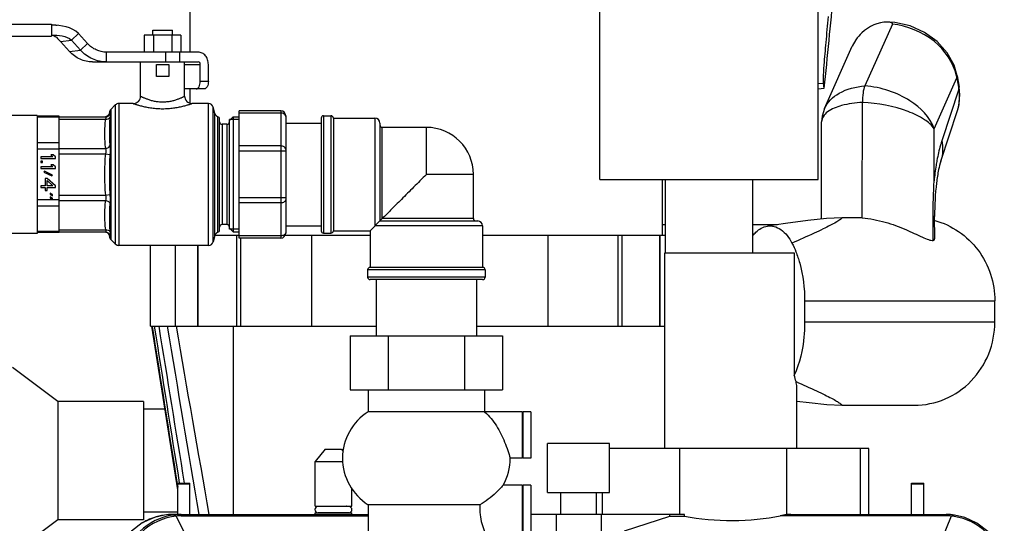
# Model space of a CAD drawing. Header units: millimetres. Extents: x 0 to 4000, y 0 to 3000.
# Tile 167 of 171: x 2926 to 3328, y 1718 to 1924. Entities that reach past the tile are written whole.
import ezdxf

# ---------------------------------------------------------------- set-up
doc = ezdxf.new("R2010")
doc.units = ezdxf.units.MM
doc.header["$LTSCALE"] = 219.99956
doc.layers.get('0').update_dxf_attribs({"linetype": 'CONTINUOUS'})
for name, color, linetype in [('ASSI', 7, 'CONTINUOUS'), ('CURVE', 7, 'CONTINUOUS'), ('SUPERFICI', 7, 'CONTINUOUS')]:
    doc.layers.add(name, color=color, linetype=linetype)

msp = doc.modelspace()

# ---------------------------------------------------------------- linework, layer by layer
at = {"color": 7, "linetype": 'CONTINUOUS'}
for p, q in [((2995.68, 1910.68), (2995.68, 2117.56)), ((3163.11, 1858.68), (3163.11, 2020.39)), ((3252.4, 1858.68), (3252.4, 1942.44)), ((2863.88, 1922.18), (2938.96, 1922.18)), ((2938.96, 1922.18), (2938.96, 1917.18)), ((3282.67, 1922.11), (3271.42, 1896.91)), ((2863.88, 1917.18), (2938.96, 1917.18)), ((2947.15, 1915.56), (2949.99, 1918.27)), ((2953.71, 1914.18), (2949.99, 1918.27)), ((2991.89, 1917.68), (2976.88, 1917.68)), ((2976.88, 1917.68), (2976.88, 1910.68)), ((2980.38, 1919.68), (2988.38, 1919.68)), ((2980.38, 1917.68), (2980.38, 1919.68)), ((2980.63, 1917.68), (2980.63, 1910.68)), ((2988.14, 1917.68), (2988.14, 1910.68)), ((2988.38, 1917.68), (2988.38, 1919.68)), ((2991.89, 1917.68), (2991.89, 1910.68)), ((2946.36, 1910.9), (2942.64, 1915)), ((2950.87, 1911.46), (2947.15, 1915.56)), ((3254.93, 1887.68), (3266.28, 1913.09)), ((3267.75, 1915.72), (3266.28, 1913.09)), ((2975.38, 1892.68), (2975.38, 1906.68)), ((2981.88, 1905.68), (2986.88, 1905.68)), ((2981.88, 1900.68), (2981.88, 1905.68)), ((2986.88, 1905.68), (2986.88, 1900.68)), ((2993.38, 1892.68), (2993.38, 1906.68)), ((2999.79, 1898.68), (2999.79, 1905.68)), ((3003.08, 1898.68), (3003.08, 1905.68)), ((2986.88, 1900.68), (2981.88, 1900.68)), ((3309.14, 1901.05), (3309.96, 1896.43)), ((3001.37, 1895.68), (2993.38, 1895.68)), ((2995.68, 1889.77), (2995.68, 1895.68)), ((3252.4, 1895.73), (3254.81, 1895.93)), ((3254.81, 1895.93), (3254.53, 1898.04)), ((3309.96, 1896.43), (3309.96, 1896.43)), ((2963.22, 1887.27), (2965.05, 1889.09)), ((2972.38, 1889.68), (2966.46, 1889.68)), ((3003.13, 1889.68), (2996.38, 1889.68)), ((3005.74, 1885.66), (3005.06, 1888.2)), ((3270.3, 1842.91), (3270.4, 1890.1)), ((2933.08, 1884.83), (2898.08, 1884.83)), ((2933.08, 1884.83), (2933.08, 1836.53)), ((2942.08, 1884.46), (2933.08, 1884.46)), ((2942.08, 1836.9), (2942.08, 1884.46)), ((2942.08, 1884.18), (2961.02, 1884.18)), ((2961.15, 1884.24), (2961.01, 1884.23)), ((3011.68, 1882.68), (3013.18, 1884.18)), ((3013.18, 1884.18), (3015.68, 1884.18)), ((3013.18, 1884.18), (3013.18, 1837.18)), ((3032.68, 1886.68), (3015.68, 1886.68)), ((3015.68, 1834.68), (3015.68, 1886.68)), ((3034.68, 1884.68), (3034.68, 1836.68)), ((3049.18, 1883.68), (3049.18, 1837.68)), ((3050.18, 1884.68), (3053.18, 1884.68)), ((3054.18, 1883.68), (3071.18, 1883.68)), ((3054.18, 1883.68), (3054.18, 1837.68)), ((3302.43, 1866.08), (3309.33, 1886.85)), ((3007.68, 1838.01), (3007.68, 1883.35)), ((3010.68, 1881.18), (3008.68, 1881.18)), ((3011.68, 1838.26), (3011.68, 1883.1)), ((3034.68, 1881.68), (3049.18, 1881.68)), ((3073.18, 1881.68), (3073.18, 1841.68)), ((3253.67, 1842.46), (3253.75, 1882.16)), ((2939.56, 1867.93), (2934.58, 1867.93)), ((2934.58, 1867.93), (2934.58, 1867.18)), ((2939.69, 1868.68), (2938.67, 1868.68)), ((2938.67, 1868.68), (2939.56, 1867.93)), ((2940.58, 1867.93), (2939.69, 1868.68)), ((2940.58, 1867.18), (2940.58, 1867.93)), ((2934.58, 1867.18), (2940.58, 1867.18)), ((2935.22, 1866.18), (2934.58, 1866.18)), ((2934.58, 1866.18), (2934.58, 1865.56)), ((2934.58, 1865.56), (2935.22, 1865.56)), ((2939.56, 1863.81), (2934.58, 1863.81)), ((2934.58, 1863.81), (2934.58, 1863.06)), ((2935.22, 1865.56), (2935.22, 1866.18)), ((2939.69, 1864.56), (2938.67, 1864.56)), ((2938.67, 1864.56), (2939.56, 1863.81)), ((2940.58, 1863.81), (2939.69, 1864.56)), ((2940.58, 1863.06), (2940.58, 1863.81)), ((2934.58, 1863.06), (2940.58, 1863.06)), ((2936.12, 1862.06), (2935.86, 1861.68)), ((2935.86, 1861.68), (2939.05, 1860.06)), ((2939.31, 1860.43), (2936.12, 1862.06)), ((2939.05, 1860.06), (2939.31, 1860.43)), ((2936.37, 1856.06), (2934.58, 1856.06)), ((2934.58, 1856.06), (2934.58, 1855.31)), ((2937.14, 1859.06), (2936.37, 1859.06)), ((2936.37, 1859.06), (2936.37, 1856.06)), ((2940.58, 1856.06), (2937.14, 1859.06)), ((2937.14, 1858.18), (2939.56, 1856.06)), ((2937.14, 1856.06), (2937.14, 1858.18)), ((2939.56, 1856.06), (2937.14, 1856.06)), ((2940.58, 1855.31), (2940.58, 1856.06)), ((3163.11, 1858.68), (3252.4, 1858.68)), ((3188.68, 1835.68), (3188.68, 1858.68)), ((3189.91, 1828.68), (3189.91, 1858.68)), ((3225.6, 1828.68), (3225.6, 1858.68)), ((2934.58, 1855.31), (2936.37, 1855.31)), ((2936.37, 1855.31), (2936.37, 1854.06)), ((2936.37, 1854.06), (2937.14, 1854.06)), ((2937.14, 1855.31), (2940.58, 1855.31)), ((2937.14, 1854.06), (2937.14, 1855.31)), ((2939.31, 1852.56), (2938.41, 1853.06)), ((2938.41, 1853.06), (2938.41, 1852.43)), ((2938.41, 1852.43), (2939.31, 1851.93)), ((2939.31, 1851.06), (2938.41, 1851.56)), ((2938.41, 1851.56), (2938.41, 1850.93)), ((2939.31, 1851.93), (2939.31, 1852.56)), ((2938.41, 1850.93), (2939.31, 1850.43)), ((2939.31, 1850.43), (2939.31, 1851.06)), ((3299.35, 1833.63), (3299.33, 1843.47)), ((3299.98, 1834.59), (3299.94, 1843.55)), ((3010.68, 1840.18), (3008.68, 1840.18)), ((3034.68, 1839.68), (3049.18, 1839.68)), ((3073.18, 1841.68), (3069.18, 1837.68)), ((3074.18, 1842.68), (3073.18, 1841.68)), ((3073.18, 1841.68), (3113.18, 1841.68)), ((3115.18, 1839.68), (3115.18, 1822.68)), ((3188.68, 1840.18), (3189.91, 1840.18)), ((3225.6, 1840.18), (3235.65, 1840.18)), ((3268.15, 1842.99), (3262.04, 1842.99)), ((3262.04, 1842.99), (3262.04, 1842.99)), ((2933.08, 1836.53), (2898.08, 1836.53)), ((2942.08, 1836.9), (2933.08, 1836.9)), ((2942.08, 1837.18), (2961.02, 1837.18)), ((3005.74, 1835.7), (3005.06, 1833.16)), ((3015.68, 1835.68), (3005.74, 1835.68)), ((3011.68, 1838.68), (3013.18, 1837.18)), ((3013.18, 1837.18), (3015.68, 1837.18)), ((3069.18, 1835.68), (3034.42, 1835.68)), ((3050.18, 1836.68), (3053.18, 1836.68)), ((3054.18, 1837.68), (3069.18, 1837.68)), ((3069.18, 1837.68), (3069.18, 1822.68)), ((3189.91, 1835.68), (3115.18, 1835.68)), ((2963.22, 1834.09), (2965.05, 1832.27)), ((3003.13, 1831.68), (2966.46, 1831.68)), ((2979.43, 1798.68), (2979.43, 1831.68)), ((3032.68, 1834.68), (3015.68, 1834.68)), ((3189.62, 1748.68), (3189.62, 1828.68)), ((3189.91, 1828.68), (3189.63, 1828.68)), ((3189.91, 1828.68), (3242.54, 1828.68)), ((3242.54, 1828.68), (3242.54, 1778.59)), ((3068.18, 1821.68), (3068.18, 1818.68)), ((3115.18, 1822.68), (3069.18, 1822.68)), ((3116.18, 1821.68), (3116.18, 1818.68)), ((3115.18, 1817.68), (3069.18, 1817.68)), ((3071.68, 1817.68), (3071.68, 1794.68)), ((3112.68, 1817.68), (3112.68, 1794.68)), ((3246.81, 1808.99), (3246.81, 1800.34)), ((3324.55, 1800.32), (3324.55, 1809.01)), ((2979.43, 1798.68), (3071.68, 1798.68)), ((2990.54, 1731.71), (2979.93, 1798.68)), ((2980.09, 1798.68), (2980.12, 1798.53)), ((3013.39, 1721.68), (3013.39, 1798.68)), ((3112.68, 1798.68), (3189.62, 1798.68)), ((3061.01, 1794.68), (3123.36, 1794.68)), ((3061.01, 1794.68), (3061.01, 1772.68)), ((3076.6, 1794.68), (3076.6, 1772.68)), ((3107.77, 1794.68), (3107.77, 1772.68)), ((3123.36, 1794.68), (3123.36, 1772.68)), ((2941.53, 1767.83), (2923.03, 1781.73)), ((3061.01, 1772.68), (3123.36, 1772.68)), ((3068.38, 1772.68), (3068.38, 1763.68)), ((3115.98, 1772.68), (3115.98, 1763.68)), ((3243.62, 1748.68), (3243.62, 1773.24)), ((2976.53, 1767.83), (2941.53, 1767.83)), ((2941.53, 1767.83), (2941.53, 1719.53)), ((2976.53, 1767.83), (2976.53, 1719.53)), ((2985.31, 1764.68), (2976.53, 1764.68)), ((3131.33, 1763.68), (3068.38, 1763.68)), ((3131.33, 1763.68), (3131.33, 1744.68)), ((3134.93, 1763.68), (3131.63, 1763.68)), ((3131.63, 1763.68), (3131.63, 1744.68)), ((3134.93, 1763.68), (3134.93, 1744.68)), ((3262.04, 1766.34), (3262.04, 1766.34)), ((3262.04, 1766.34), (3291.66, 1766.34)), ((3050.88, 1748.35), (3046.68, 1743.35)), ((3050.88, 1748.35), (3057.49, 1748.35)), ((3057.49, 1748.35), (3058.22, 1747.48)), ((3167.1, 1750.68), (3141.72, 1750.68)), ((3141.72, 1730.68), (3141.72, 1750.68)), ((3167.1, 1730.68), (3167.1, 1750.68)), ((3273.11, 1748.68), (3167.1, 1748.68)), ((3273.11, 1721.68), (3273.11, 1748.68)), ((3046.68, 1743.35), (3058.07, 1743.35)), ((3046.68, 1725.05), (3046.68, 1743.35)), ((3131.33, 1744.68), (3126.43, 1744.68)), ((3134.93, 1744.68), (3131.63, 1744.68)), ((2991.34, 1734.54), (2991.32, 1734.67)), ((2991.34, 1734.54), (2991.32, 1734.67)), ((2990.31, 1734.24), (2990.54, 1732.8)), ((2990.54, 1734.54), (2995.54, 1734.54)), ((2990.54, 1721.64), (2990.54, 1734.54)), ((2995.54, 1721.68), (2995.54, 1734.54)), ((3061.68, 1725.05), (3061.68, 1732.32)), ((3131.33, 1733.68), (3123.56, 1733.68)), ((3131.33, 1733.68), (3131.33, 1714.68)), ((3134.93, 1733.68), (3131.63, 1733.68)), ((3131.63, 1733.68), (3131.63, 1714.68)), ((3134.93, 1733.68), (3134.93, 1714.68)), ((3141.72, 1730.68), (3167.1, 1730.68)), ((3147.14, 1721.68), (3147.14, 1730.68)), ((3161.68, 1721.68), (3161.68, 1730.68)), ((3290.54, 1734.54), (3295.54, 1734.54)), ((3290.54, 1721.68), (3290.54, 1734.54)), ((3295.54, 1721.68), (3295.54, 1734.54)), ((2990.54, 1722.68), (2976.53, 1722.68)), ((3046.68, 1725.05), (3061.68, 1725.05)), ((3060.45, 1724.99), (3047.91, 1724.99)), ((3114.06, 1725.68), (3068.38, 1725.68)), ((3068.38, 1725.68), (3068.38, 1707.68)), ((2941.53, 1719.53), (2923.03, 1705.63)), ((2976.53, 1719.53), (2941.53, 1719.53)), ((2985.11, 1721.44), (2985.1, 1721.44)), ((2990.54, 1721.68), (2988.5, 1721.68)), ((2991.91, 1721.68), (3068.38, 1721.68)), ((3046.68, 1722.35), (3061.68, 1722.35)), ((3046.68, 1721.68), (3046.68, 1722.35)), ((3060.45, 1722.37), (3047.91, 1722.37)), ((3061.68, 1721.68), (3061.68, 1722.35)), ((3131.63, 1721.68), (3131.33, 1721.68)), ((3197.74, 1721.68), (3134.93, 1721.68)), ((3173.17, 1714.95), (3191.68, 1721.06)), ((3191.68, 1721.06), (3191.68, 1721.68)), ((3191.68, 1721.06), (3197.74, 1721.06)), ((3197.74, 1721.06), (3197.74, 1721.68)), ((3241.22, 1721.68), (3304.72, 1721.68)), ((3308.12, 1721.44), (3308.11, 1721.44))]:
    msp.add_line(p, q, dxfattribs=at)
at = {"color": 9, "linetype": 'CONTINUOUS'}
for p, q in [((2942.64, 1915), (2947.15, 1915.56)), ((3299.76, 1879.35), (3309.04, 1900.14)), ((3309.14, 1901.05), (3309.04, 1900.14)), ((3309.04, 1900.14), (3309.87, 1895.52)), ((3003.08, 1898.68), (2999.79, 1898.68)), ((3252.4, 1897.87), (3254.53, 1898.04)), ((3252.4, 1897.89), (3254.53, 1898.04)), ((3309.87, 1895.52), (3309.96, 1896.43)), ((3309.87, 1895.52), (3302.88, 1874.45)), ((2965.05, 1889.09), (2965.05, 1832.27)), ((2966.46, 1889.68), (2966.46, 1831.68)), ((3003.13, 1831.68), (3003.13, 1889.68)), ((3005.06, 1833.16), (3005.06, 1888.2)), ((2942.08, 1884.06), (2933.08, 1884.06)), ((2963.22, 1887.27), (2963.22, 1834.09)), ((3005.74, 1835.7), (3005.74, 1885.66)), ((3007.01, 1837.07), (3007.01, 1884.29)), ((3032.68, 1885.8), (3015.68, 1885.8)), ((3032.68, 1886.68), (3032.68, 1834.68)), ((3050.18, 1884.68), (3050.18, 1836.68)), ((3053.18, 1884.68), (3053.18, 1836.68)), ((3071.18, 1883.68), (3071.18, 1839.68)), ((2942.08, 1883.3), (2961.02, 1883.3)), ((3008.68, 1881.18), (3008.68, 1840.18)), ((3010.68, 1881.18), (3010.68, 1840.18)), ((3074.18, 1842.68), (3074.18, 1879.93)), ((3299.72, 1858.04), (3299.76, 1879.35)), ((2942.08, 1873.67), (2933.08, 1873.67)), ((3032.68, 1872.33), (3015.68, 1872.33)), ((2942.08, 1871.07), (2933.08, 1871.07)), ((2942.08, 1871.29), (2961.02, 1871.29)), ((2942.08, 1869.17), (2961.02, 1869.17)), ((2961.02, 1869.17), (2962.83, 1868.9)), ((3034.68, 1870.21), (3015.68, 1870.21)), ((2942.08, 1852.19), (2961.02, 1852.19)), ((2961.02, 1852.19), (2962.83, 1852.46)), ((2942.08, 1850.29), (2933.08, 1850.29)), ((2942.08, 1847.69), (2933.08, 1847.69)), ((2942.08, 1850.07), (2961.02, 1850.07)), ((3034.68, 1851.15), (3015.68, 1851.15)), ((3032.68, 1849.03), (3015.68, 1849.03)), ((3299.94, 1843.55), (3299.33, 1843.47)), ((3115.18, 1839.68), (3071.18, 1839.68)), ((3111.43, 1842.68), (3074.19, 1842.68)), ((2942.08, 1837.3), (2933.08, 1837.3)), ((2942.08, 1838.06), (2961.02, 1838.06)), ((3014.59, 1835.68), (3014.59, 1798.68)), ((3032.68, 1835.56), (3015.68, 1835.56)), ((3045.22, 1835.68), (3045.22, 1798.68)), ((3141.91, 1798.68), (3141.91, 1835.68)), ((3170.49, 1835.68), (3170.49, 1798.68)), ((3172.27, 1798.68), (3172.27, 1835.68)), ((3187.46, 1835.68), (3187.46, 1798.68)), ((3187.73, 1798.68), (3187.73, 1835.68)), ((2989.67, 1798.68), (2989.67, 1831.68)), ((2998.66, 1831.68), (2998.66, 1798.68)), ((2998.97, 1798.68), (2998.97, 1831.68)), ((3016.39, 1798.68), (3016.39, 1834.68)), ((3116.18, 1821.68), (3068.18, 1821.68)), ((3116.18, 1818.68), (3068.18, 1818.68)), ((3246.81, 1808.99), (3324.55, 1808.99)), ((3324.55, 1800.34), (3246.81, 1800.34)), ((3195.76, 1721.68), (3195.76, 1748.68)), ((3239.37, 1748.68), (3239.37, 1721.58)), ((3269.64, 1721.68), (3269.64, 1748.68)), ((2990.54, 1734.53), (2995.54, 1734.53)), ((2990.54, 1734.28), (2995.54, 1734.28)), ((3164.07, 1730.68), (3164.07, 1721.68)), ((3290.54, 1734.53), (3295.54, 1734.53)), ((3290.54, 1734.28), (3295.54, 1734.28)), ((2988.52, 1721.44), (2988.61, 1721.45)), ((2994.66, 1711.58), (2989.98, 1721.02)), ((2991.96, 1721.16), (3068.38, 1721.16)), ((3145.2, 1721.68), (3145.2, 1697.18)), ((3163.62, 1721.68), (3163.62, 1697.18)), ((3304.76, 1721.16), (3236.86, 1721.16)), ((3306.75, 1721.02), (3302.83, 1711.58))]:
    msp.add_line(p, q, dxfattribs=at)
at = {"color": 2, "linetype": 'CONTINUOUS'}
for p, q in [((3015.68, 1883.1), (3011.68, 1883.1)), ((3015.68, 1838.26), (3011.68, 1838.26))]:
    msp.add_line(p, q, dxfattribs=at)
at = {"color": 7, "linetype": 'CONTINUOUS'}
for points in [[(3309.14, 1901.05), (3307.91, 1905.31), (3305.09, 1910.46), (3300.98, 1915.03), (3295.83, 1918.75), (3289.94, 1921.38), (3283.68, 1922.78), (3280.56, 1922.98)], [(3309.33, 1886.86), (3309.84, 1888.73), (3310.28, 1893.18), (3309.96, 1896.43)], [(3254.93, 1887.68), (3253.96, 1884.52), (3253.75, 1882.15)], [(2962.64, 1886.02), (2962.59, 1885.69), (2962.39, 1885.19), (2962.06, 1884.77), (2961.64, 1884.44), (2961.15, 1884.24)], [(3262.04, 1842.99), (3255.69, 1842.68), (3248.11, 1841.86), (3239.04, 1840.67), (3231.59, 1839.59)], [(2960.68, 1837.18), (2961.19, 1837.1), (2961.67, 1836.9), (2962.08, 1836.57), (2962.4, 1836.15), (2962.59, 1835.66), (2962.64, 1835.34)], [(3243.62, 1768.06), (3248.71, 1767.4), (3255.93, 1766.64), (3262.04, 1766.34)], [(2985.11, 1721.44), (2981.06, 1720.5), (2976.05, 1718.21), (2971.67, 1714.81), (2968.18, 1710.49), (2965.81, 1705.54), (2964.79, 1701.44)], [(3328.42, 1701.44), (3327.44, 1705.44), (3325.09, 1710.4), (3321.63, 1714.74), (3317.25, 1718.16), (3312.26, 1720.47), (3308.11, 1721.44)]]:
    msp.add_lwpolyline(points, dxfattribs=at)
for centre, radius, start, end in [((-76.83, 2246.19), 3350, 353.99836, 354.66803), ((2972.38, 1892.68), 3, 269.9996, 0.0002), ((2996.38, 1892.68), 3, 179.9998, 270.0004), ((2966.46, 1887.68), 2, 90, 135), ((3003.13, 1887.68), 2, 15, 90), ((2964.63, 1885.85), 2, 135, 175.2903), ((3007.67, 1886.18), 2, 195, 250.8393), ((3006.68, 1883.35), 1, 0, 70.8393), ((3032.68, 1884.68), 2, 0, 90), ((3050.18, 1883.68), 1, 90, 180), ((3053.18, 1883.68), 1, 0, 90), ((3071.18, 1881.68), 2, 0, 90), ((3008.68, 1882.18), 1, 180, 270), ((3010.68, 1882.18), 1, 270, 360), ((3074.18, 1880.93), 1, 180, 270), ((3008.68, 1839.18), 1, 90, 180), ((3010.68, 1839.18), 1, 0, 90), ((3112.43, 1842.68), 1, 180, 270), ((3113.18, 1839.68), 2, 0, 90), ((3268.12, 1814.29), 28.7, 85.6542, 89.9582), ((2964.63, 1835.51), 2, 184.7097, 225), ((3007.67, 1835.18), 2, 109.1607, 165), ((3006.68, 1838.01), 1, 289.1607, 360), ((3032.68, 1836.68), 2, 270, 360), ((3050.18, 1837.68), 1, 180, 270), ((3053.18, 1837.68), 1, 270, 360), ((2966.46, 1833.68), 2, 225, 270), ((3003.13, 1833.68), 2, 270, 345), ((3069.18, 1821.68), 1, 90, 180), ((3115.18, 1821.68), 1, 0, 90), ((3069.18, 1818.68), 1, 180, 270), ((3115.18, 1818.68), 1, 270, 360), ((34881.16, 7123.75), 32336.39, 189.478487, 189.616837), ((21043.1, 4914.18), 18320.08, 189.791272, 190.035739), ((3080.43, 1744.68), 22.5, 122.3784, 237.6216), ((3103.94, 1744.68), 22.5, 330.7292, 360), ((3047.91, 1723.68), 1.31, 90, 270), ((3048.88, 1724.75), 0.3, 55.4926, 90), ((3059.48, 1724.75), 0.3, 90, 124.5074), ((3060.45, 1723.68), 1.31, 270, 90), ((2988.51, 1697.53), 24.15, 90.0118, 98.1182), ((2991.91, 1697.77), 23.91, 89.9986, 97.9367), ((3048.88, 1722.65), 0.3, 270, 292.1284), ((3059.48, 1722.65), 0.3, 247.8716, 270), ((3304.71, 1697.53), 24.15, 81.8818, 89.9882)]:
    msp.add_arc(centre, radius, start, end, dxfattribs=at)
at = {"color": 9, "linetype": 'CONTINUOUS'}
for centre, radius, start, end in [((3289.25, 1896.7), 20.09, 9.8537, 12.2139), ((2988.43, 1697.75), 23.92, 117.1796, 121.7701), ((2988.45, 1697.69), 23.98, 108.9868, 117.1466), ((2988.53, 1697.49), 24.19, 98.1562, 109.0159), ((2988.74, 1719.87), 1.58, 94.6059, 97.8882), ((2991.96, 1707.27), 13.9, 89.9937, 98.1734), ((3304.76, 1707.03), 14.14, 81.8964, 89.9833), ((3304.44, 1697.59), 23.55, 81.3813, 84.3834)]:
    msp.add_arc(centre, radius, start, end, dxfattribs=at)
at = {"color": 7, "linetype": 'CONTINUOUS'}
for centre, major_axis, ratio, start_param, end_param in [((3216.62, 1731.62), (37.01, -0.19), 0.334557, -2.104476, -0.990544), ((3241.22, 1711.68), (13.06, 0), 0.765407, 1.570796, 1.712921)]:
    msp.add_ellipse(centre, major_axis=major_axis, ratio=ratio, start_param=start_param, end_param=end_param, dxfattribs=at)
for points, knots in [([(3254.53, 1898.04), (3254.44, 1898.68), (3254.53, 1901.14), (3254.86, 1906.66), (3255.62, 1915.07), (3256.23, 1921.68), (3256.56, 1925.2)], [0, 0, 0, 0, 0.071012, 0.269116, 0.610556, 1, 1, 1, 1]), ([(3280.56, 1922.98), (3276.82, 1923.03), (3271.71, 1920.58), (3268.46, 1916.78), (3267.75, 1915.72)], [0, 0, 0, 0, 0.745304, 1, 1, 1, 1]), ([(3282.67, 1922.11), (3282.74, 1922.25), (3282.58, 1922.61), (3282.14, 1922.76), (3281.48, 1922.94), (3280.93, 1922.97), (3280.56, 1922.98)], [0, 0, 0, 0, 0.179656, 0.353913, 0.555615, 1, 1, 1, 1]), ([(2998.08, 1895.68), (2998.31, 1895.68), (2998.83, 1895.89), (2999.36, 1896.59), (2999.71, 1897.56), (2999.79, 1898.3), (2999.79, 1898.68)], [0, 0, 0, 0, 0.184941, 0.413155, 0.691322, 1, 1, 1, 1]), ([(3003.08, 1898.68), (3003.08, 1898.3), (3003, 1897.56), (3002.65, 1896.59), (3002.12, 1895.89), (3001.6, 1895.68), (3001.37, 1895.68)], [0, 0, 0, 0, 0.308678, 0.586845, 0.815059, 1, 1, 1, 1]), ([(3271.42, 1896.91), (3271.02, 1896), (3270.55, 1893.71), (3270.4, 1891.41), (3270.4, 1890.1)], [0, 0, 0, 0, 0.430132, 1, 1, 1, 1]), ([(3302.43, 1866.08), (3302.07, 1864.97), (3301.38, 1862.05), (3300.23, 1854.56), (3299.93, 1848.13), (3299.94, 1843.55)], [0, 0, 0, 0, 0.153304, 0.395806, 1, 1, 1, 1]), ([(3092.18, 1860.68), (3090.45, 1858.95), (3087.05, 1855.54), (3082.16, 1850.66), (3077.9, 1846.39), (3075.29, 1843.8), (3074.18, 1842.68)], [0, 0, 0, 0, 0.289292, 0.566607, 0.814371, 1, 1, 1, 1]), ([(3225.54, 1835.55), (3225.96, 1836.11), (3227.57, 1837.95), (3229.85, 1839.33), (3231.59, 1839.59)], [0, 0, 0, 0, 0.283392, 1, 1, 1, 1]), ([(3231.59, 1839.59), (3232.51, 1839.73), (3234.48, 1839.62), (3238.43, 1837.64), (3240.53, 1834.73), (3241.64, 1832.59)], [0, 0, 0, 0, 0.213654, 0.44233, 1, 1, 1, 1]), ([(3270.3, 1842.91), (3273.49, 1842.69), (3279.61, 1841.48), (3287.75, 1838.46), (3293.51, 1835.66), (3297.2, 1834.09), (3298.72, 1833.65), (3299.35, 1833.63)], [0, 0, 0, 0, 0.312829, 0.605658, 0.848113, 0.938247, 1, 1, 1, 1]), ([(3299.97, 1841.89), (3306.87, 1840.02), (3319.82, 1831.17), (3324.55, 1816.31), (3324.55, 1809.01)], [0, 0, 0, 0, 0.494927, 1, 1, 1, 1]), ([(3299.35, 1833.63), (3299.53, 1833.7), (3299.9, 1833.95), (3299.98, 1834.38), (3299.98, 1834.59)], [0, 0, 0, 0, 0.491034, 1, 1, 1, 1]), ([(3243.26, 1829.04), (3243.85, 1827.55), (3245.99, 1821.08), (3246.81, 1814.2), (3246.81, 1808.99)], [0, 0, 0, 0, 0.235387, 1, 1, 1, 1]), ([(3246.81, 1800.34), (3246.81, 1798.38), (3246.46, 1790.98), (3244.79, 1783.56), (3242.54, 1778.59)], [0, 0, 0, 0, 0.264086, 1, 1, 1, 1]), ([(3291.64, 1766.34), (3295.92, 1766.34), (3304.62, 1768.12), (3315.56, 1775.72), (3322.84, 1787.01), (3324.55, 1795.9), (3324.55, 1800.32)], [0, 0, 0, 0, 0.246003, 0.494345, 0.746002, 1, 1, 1, 1]), ([(3243.62, 1773.24), (3243.62, 1773.45), (3243.59, 1774.38), (3243.44, 1775.3), (3243.29, 1776)], [0, 0, 0, 0, 0.233438, 1, 1, 1, 1]), ([(3115.98, 1763.68), (3116.97, 1762.83), (3119.57, 1760.13), (3122.84, 1754.75), (3125.1, 1749.15), (3126.14, 1745.73), (3126.43, 1744.68)], [0, 0, 0, 0, 0.176362, 0.512344, 0.850906, 1, 1, 1, 1]), ([(3123.56, 1733.68), (3122.63, 1732.6), (3119.77, 1729.57), (3116.43, 1727.01), (3114.06, 1725.68)], [0, 0, 0, 0, 0.34462, 1, 1, 1, 1]), ([(3114.06, 1725.68), (3113.96, 1724.32), (3114.03, 1721.72), (3114.78, 1718.03), (3115.55, 1715.76), (3115.98, 1714.68)], [0, 0, 0, 0, 0.364608, 0.688151, 1, 1, 1, 1])]:
    msp.add_open_spline(points, degree=3, knots=knots, dxfattribs=at)
for points in [[(2949.99, 1918.27), (2947.33, 1921.05), (2942.81, 1921.68), (2938.96, 1921.68)], [(2938.96, 1917.68), (2940.48, 1917.68), (2941.57, 1916.07), (2942.64, 1915)], [(2938.96, 1917.68), (2941.78, 1917.68), (2945.17, 1917.56), (2947.15, 1915.56)], [(3299.33, 1843.47), (3299.33, 1848.33), (3299.48, 1853.19), (3299.72, 1858.04)], [(3241.64, 1832.59), (3242.25, 1831.44), (3242.78, 1830.25), (3243.26, 1829.04)], [(2980.12, 1798.53), (2983.51, 1777.1), (2986.91, 1755.67), (2990.31, 1734.24)], [(2991.32, 1734.67), (2987.9, 1756), (2984.49, 1777.34), (2981.08, 1798.68)], [(2982.79, 1798.68), (2986.25, 1777.3), (2989.72, 1755.92), (2993.2, 1734.54)], [(3243.29, 1776), (3243.1, 1776.88), (3242.84, 1777.74), (3242.54, 1778.59)], [(3239.37, 1721.58), (3238.52, 1721.49), (3237.69, 1721.34), (3236.86, 1721.16)]]:
    msp.add_open_spline(points, degree=3, dxfattribs=at)
at = {"color": 9, "linetype": 'CONTINUOUS'}
for points, knots in [([(3308.88, 1900.95), (3307.69, 1906.45), (3300.33, 1916.9), (3288.78, 1921.48), (3282.67, 1922.11)], [0, 0, 0, 0, 0.478368, 1, 1, 1, 1]), ([(3254.94, 1887.69), (3256.1, 1890.29), (3261.24, 1895.09), (3267.77, 1896.58), (3271.42, 1896.91)], [0, 0, 0, 0, 0.438104, 1, 1, 1, 1]), ([(3299.76, 1879.35), (3298.17, 1884.15), (3291.7, 1890.47), (3281.23, 1895.27), (3274.75, 1896.63), (3271.42, 1896.91)], [0, 0, 0, 0, 0.436567, 0.710867, 1, 1, 1, 1]), ([(2975.38, 1892.68), (2975.39, 1892.67), (2975.44, 1892.66), (2975.49, 1892.62), (2975.61, 1892.57), (2975.81, 1892.47), (2976.11, 1892.33), (2976.49, 1892.16), (2977.13, 1891.88), (2978.09, 1891.5), (2979.42, 1891.06), (2980.94, 1890.67), (2982.62, 1890.41), (2984.38, 1890.31), (2986.15, 1890.41), (2987.83, 1890.67), (2989.35, 1891.06), (2990.68, 1891.5), (2991.64, 1891.88), (2992.28, 1892.16), (2992.66, 1892.33), (2992.96, 1892.47), (2993.16, 1892.57), (2993.28, 1892.62), (2993.33, 1892.66), (2993.38, 1892.67), (2993.38, 1892.68)], [0, 0, 0, 0, 0.00267, 0.005983, 0.010596, 0.023607, 0.041411, 0.063666, 0.089995, 0.153375, 0.228717, 0.31344, 0.404906, 0.5, 0.595094, 0.68656, 0.771283, 0.846625, 0.910005, 0.936334, 0.958589, 0.976393, 0.989404, 0.994017, 0.99733, 1, 1, 1, 1]), ([(3309.33, 1886.85), (3310.01, 1888.91), (3310.36, 1891.89), (3310, 1894.78), (3309.87, 1895.52)], [0, 0, 0, 0, 0.743655, 1, 1, 1, 1]), ([(2972.38, 1889.68), (2972.41, 1889.68), (2972.49, 1889.63), (2972.69, 1889.59), (2973, 1889.47), (2973.43, 1889.34), (2973.97, 1889.17), (2974.87, 1888.91), (2976.19, 1888.56), (2977.99, 1888.16), (2979.99, 1887.83), (2982.15, 1887.62), (2984.38, 1887.54), (2986.62, 1887.62), (2988.77, 1887.83), (2990.78, 1888.16), (2992.58, 1888.56), (2993.9, 1888.91), (2994.8, 1889.17), (2995.34, 1889.34), (2995.77, 1889.47), (2996.08, 1889.59), (2996.28, 1889.63), (2996.36, 1889.68), (2996.38, 1889.68)], [0, 0, 0, 0, 0.002809, 0.011138, 0.024771, 0.043358, 0.066479, 0.09368, 0.158513, 0.234456, 0.318501, 0.407906, 0.5, 0.592094, 0.681498, 0.765544, 0.841487, 0.90632, 0.933521, 0.956642, 0.975229, 0.988862, 0.997191, 1, 1, 1, 1]), ([(3270.4, 1890.1), (3267.54, 1889.95), (3262.62, 1889.32), (3257.85, 1887.51), (3256.18, 1886.26)], [0, 0, 0, 0, 0.577815, 1, 1, 1, 1]), ([(3299.76, 1879.35), (3298.81, 1880.88), (3295.36, 1883.71), (3285.68, 1888.19), (3276.75, 1889.8), (3270.4, 1890.1)], [0, 0, 0, 0, 0.1693, 0.403291, 1, 1, 1, 1]), ([(2961.02, 1884.18), (2961.39, 1884.18), (2962.16, 1884.41), (2962.67, 1885.03), (2962.83, 1885.37)], [0, 0, 0, 0, 0.498627, 1, 1, 1, 1]), ([(2961.02, 1884.18), (2961.06, 1884.18), (2961.17, 1884.13), (2961.19, 1883.91), (2961.13, 1883.64), (2961.06, 1883.42), (2961.02, 1883.3)], [0, 0, 0, 0, 0.134228, 0.315068, 0.603921, 1, 1, 1, 1]), ([(2961.02, 1883.3), (2961.38, 1883.26), (2962.06, 1883.31), (2962.66, 1883.7), (2962.83, 1883.95)], [0, 0, 0, 0, 0.545213, 1, 1, 1, 1]), ([(2962.64, 1886.02), (2962.64, 1885.96), (2962.69, 1885.74), (2962.75, 1885.52), (2962.83, 1885.37)], [0, 0, 0, 0, 0.248382, 1, 1, 1, 1]), ([(2962.83, 1883.95), (2962.71, 1883.11), (2962.65, 1881.31), (2962.64, 1878.52), (2962.65, 1875.49), (2962.72, 1873.4), (2962.83, 1872.33)], [0, 0, 0, 0, 0.220282, 0.460877, 0.721606, 1, 1, 1, 1]), ([(2962.83, 1885.37), (2962.91, 1885.22), (2962.92, 1884.72), (2962.87, 1884.26), (2962.83, 1883.95)], [0, 0, 0, 0, 0.357299, 1, 1, 1, 1]), ([(3034.68, 1884.39), (3034.68, 1884.57), (3034.56, 1884.98), (3034.1, 1885.44), (3033.44, 1885.73), (3032.94, 1885.8), (3032.68, 1885.8)], [0, 0, 0, 0, 0.209483, 0.444656, 0.71201, 1, 1, 1, 1]), ([(3256.18, 1886.26), (3255.47, 1885.72), (3254.26, 1884.55), (3253.75, 1882.9), (3253.75, 1882.16)], [0, 0, 0, 0, 0.543774, 1, 1, 1, 1]), ([(2961.02, 1883.3), (2960.81, 1882.32), (2960.66, 1880.3), (2960.64, 1877.3), (2960.66, 1874.29), (2960.81, 1872.28), (2961.02, 1871.29)], [0, 0, 0, 0, 0.250296, 0.500001, 0.749705, 1, 1, 1, 1]), ([(2961.02, 1871.29), (2961.21, 1871.31), (2961.9, 1871.45), (2962.57, 1871.88), (2962.83, 1872.33)], [0, 0, 0, 0, 0.271175, 1, 1, 1, 1]), ([(2962.83, 1872.33), (2962.85, 1872.06), (2962.94, 1870.93), (2962.9, 1869.78), (2962.83, 1868.9)], [0, 0, 0, 0, 0.22979, 1, 1, 1, 1]), ([(3034.68, 1870.91), (3034.68, 1871.1), (3034.56, 1871.5), (3034.1, 1871.97), (3033.44, 1872.26), (3032.94, 1872.33), (3032.68, 1872.33)], [0, 0, 0, 0, 0.209483, 0.444656, 0.71201, 1, 1, 1, 1]), ([(3302.88, 1874.45), (3302.68, 1873.86), (3301.88, 1871.23), (3301.28, 1868.54), (3300.9, 1866.45)], [0, 0, 0, 0, 0.226709, 1, 1, 1, 1]), ([(3302.88, 1874.45), (3303.02, 1873.74), (3303.42, 1870.96), (3303.09, 1868.06), (3302.43, 1866.08)], [0, 0, 0, 0, 0.256929, 1, 1, 1, 1]), ([(2961.02, 1869.17), (2960.81, 1867.77), (2960.66, 1864.93), (2960.64, 1860.68), (2960.66, 1856.43), (2960.81, 1853.59), (2961.02, 1852.19)], [0, 0, 0, 0, 0.249937, 0.499996, 0.750056, 1, 1, 1, 1]), ([(2961.02, 1871.29), (2961.13, 1870.98), (2961.24, 1870.26), (2961.11, 1869.55), (2961.02, 1869.17)], [0, 0, 0, 0, 0.459778, 1, 1, 1, 1]), ([(2962.83, 1868.9), (2962.72, 1867.54), (2962.65, 1864.8), (2962.64, 1860.68), (2962.65, 1856.56), (2962.72, 1853.82), (2962.83, 1852.46)], [0, 0, 0, 0, 0.24924, 0.499997, 0.750756, 1, 1, 1, 1]), ([(3300.9, 1866.45), (3300.77, 1865.79), (3300.29, 1863), (3299.93, 1860.19), (3299.72, 1858.04)], [0, 0, 0, 0, 0.238062, 1, 1, 1, 1]), ([(2961.02, 1852.19), (2961.11, 1851.81), (2961.24, 1851.1), (2961.13, 1850.38), (2961.02, 1850.07)], [0, 0, 0, 0, 0.540222, 1, 1, 1, 1]), ([(2962.83, 1852.46), (2962.85, 1852.15), (2962.93, 1851.02), (2962.91, 1849.87), (2962.83, 1849.03)], [0, 0, 0, 0, 0.266988, 1, 1, 1, 1]), ([(2961.02, 1850.07), (2960.81, 1849.08), (2960.66, 1847.07), (2960.64, 1844.06), (2960.66, 1841.06), (2960.81, 1839.04), (2961.02, 1838.06)], [0, 0, 0, 0, 0.250294, 0.5, 0.749705, 1, 1, 1, 1]), ([(2961.02, 1850.07), (2961.21, 1850.05), (2961.9, 1849.91), (2962.57, 1849.48), (2962.83, 1849.03)], [0, 0, 0, 0, 0.271176, 1, 1, 1, 1]), ([(2962.83, 1849.03), (2962.72, 1847.96), (2962.65, 1845.87), (2962.64, 1842.84), (2962.65, 1840.05), (2962.71, 1838.25), (2962.83, 1837.41)], [0, 0, 0, 0, 0.278393, 0.539123, 0.779718, 1, 1, 1, 1]), ([(3034.68, 1850.45), (3034.68, 1850.26), (3034.56, 1849.86), (3034.1, 1849.4), (3033.44, 1849.1), (3032.94, 1849.03), (3032.68, 1849.03)], [0, 0, 0, 0, 0.209483, 0.444656, 0.71201, 1, 1, 1, 1]), ([(3262.04, 1842.99), (3262.13, 1842.99), (3261.87, 1842.63), (3261.63, 1842.48), (3260.82, 1841.84), (3259.44, 1841.03), (3257.15, 1839.76), (3254.17, 1838.3), (3248.92, 1835.87), (3244.67, 1833.94), (3241.64, 1832.59)], [0, 0, 0, 0, 0.010847, 0.028429, 0.054687, 0.13328, 0.245978, 0.391307, 0.567169, 1, 1, 1, 1]), ([(2961.02, 1838.06), (2961.38, 1838.1), (2962.06, 1838.05), (2962.66, 1837.66), (2962.83, 1837.41)], [0, 0, 0, 0, 0.545213, 1, 1, 1, 1]), ([(2961.02, 1838.06), (2961.06, 1837.94), (2961.13, 1837.72), (2961.19, 1837.45), (2961.17, 1837.23), (2961.06, 1837.18), (2961.02, 1837.18)], [0, 0, 0, 0, 0.396078, 0.684932, 0.865772, 1, 1, 1, 1]), ([(2961.02, 1837.18), (2961.39, 1837.18), (2962.16, 1836.95), (2962.67, 1836.34), (2962.83, 1835.99)], [0, 0, 0, 0, 0.498627, 1, 1, 1, 1]), ([(2962.83, 1835.99), (2962.78, 1835.9), (2962.72, 1835.74), (2962.66, 1835.54), (2962.65, 1835.41), (2962.64, 1835.36), (2962.64, 1835.34)], [0, 0, 0, 0, 0.442819, 0.7522, 0.937862, 1, 1, 1, 1]), ([(2962.83, 1837.41), (2962.87, 1837.1), (2962.92, 1836.64), (2962.91, 1836.14), (2962.83, 1835.99)], [0, 0, 0, 0, 0.642701, 1, 1, 1, 1]), ([(3034.68, 1836.97), (3034.68, 1836.79), (3034.56, 1836.38), (3034.1, 1835.92), (3033.44, 1835.63), (3032.94, 1835.56), (3032.68, 1835.56)], [0, 0, 0, 0, 0.209483, 0.444656, 0.71201, 1, 1, 1, 1]), ([(3243.29, 1776), (3246.1, 1774.76), (3250.03, 1772.98), (3254.86, 1770.69), (3257.6, 1769.34), (3259.68, 1768.16), (3260.95, 1767.41), (3261.67, 1766.82), (3261.9, 1766.67), (3262.12, 1766.35), (3262.04, 1766.34)], [0, 0, 0, 0, 0.435026, 0.610862, 0.755919, 0.868119, 0.94609, 0.971975, 0.989304, 1, 1, 1, 1]), ([(2988.52, 1721.44), (2983.59, 1720.73), (2973.92, 1716), (2969.04, 1706.42), (2968.23, 1701.49)], [0, 0, 0, 0, 0.499485, 1, 1, 1, 1]), ([(2989.98, 1721.02), (2984.73, 1720.5), (2974.3, 1715.66), (2969.29, 1705.32), (2968.66, 1700.07)], [0, 0, 0, 0, 0.49934, 1, 1, 1, 1]), ([(2989.98, 1721.02), (2989.87, 1721.1), (2989.46, 1721.35), (2988.96, 1721.48), (2988.61, 1721.45)], [0, 0, 0, 0, 0.278015, 1, 1, 1, 1]), ([(2991.91, 1721.68), (2991.96, 1721.68), (2991.9, 1721.4), (2991.95, 1721.29), (2991.96, 1721.16)], [0, 0, 0, 0, 0.255843, 1, 1, 1, 1]), ([(3304.76, 1721.16), (3304.75, 1721.29), (3304.7, 1721.4), (3304.76, 1721.68), (3304.72, 1721.68)], [0, 0, 0, 0, 0.744157, 1, 1, 1, 1]), ([(3308.11, 1721.44), (3307.77, 1721.49), (3307.26, 1721.36), (3306.86, 1721.1), (3306.75, 1721.02)], [0, 0, 0, 0, 0.717263, 1, 1, 1, 1]), ([(3327.9, 1701.29), (3327.09, 1706.12), (3322.26, 1715.49), (3312.82, 1720.14), (3307.97, 1720.87)], [0, 0, 0, 0, 0.499423, 1, 1, 1, 1])]:
    msp.add_open_spline(points, degree=3, knots=knots, dxfattribs=at)
at = {"layer": 'ASSI', "color": 7, "linetype": 'CONTINUOUS'}
for p, q in [((3092.18, 1879.93), (3074.18, 1879.93)), ((3111.43, 1842.68), (3111.43, 1860.68))]:
    msp.add_line(p, q, dxfattribs=at)
at = {"layer": 'ASSI', "color": 9, "linetype": 'CONTINUOUS'}
for p, q in [((3092.18, 1860.68), (3092.18, 1879.93)), ((3111.43, 1860.68), (3092.18, 1860.68))]:
    msp.add_line(p, q, dxfattribs=at)
at = {"layer": 'ASSI', "color": 7, "linetype": 'CONTINUOUS'}
msp.add_arc((3092.18, 1860.68), 19.25, 0, 90, dxfattribs=at)
at = {"layer": 'CURVE', "color": 40, "linetype": 'CONTINUOUS'}
msp.add_open_spline([(2941.24, 1921.59), (2941.19, 1921.6), (2941.12, 1921.61), (2941.04, 1921.62), (2941, 1921.62), (2940.97, 1921.63), (2940.93, 1921.63), (2940.89, 1921.63), (2940.86, 1921.64), (2940.84, 1921.64), (2940.83, 1921.64), (2940.82, 1921.64), (2940.82, 1921.64), (2940.8, 1921.64), (2940.78, 1921.64), (2940.75, 1921.64), (2940.72, 1921.65), (2940.68, 1921.65), (2940.65, 1921.65), (2940.62, 1921.65), (2940.61, 1921.66), (2940.59, 1921.66), (2940.58, 1921.66), (2940.58, 1921.66), (2940.57, 1921.66), (2940.57, 1921.66), (2940.56, 1921.66), (2940.54, 1921.66), (2940.52, 1921.66), (2940.49, 1921.66), (2940.46, 1921.66), (2940.42, 1921.67), (2940.38, 1921.67), (2940.34, 1921.67), (2940.3, 1921.67), (2940.27, 1921.67), (2940.23, 1921.67), (2940.2, 1921.68), (2940.18, 1921.68), (2940.17, 1921.68), (2940.16, 1921.68), (2940.15, 1921.68), (2940.14, 1921.68), (2940.12, 1921.68), (2940.09, 1921.68), (2940.05, 1921.68), (2939.99, 1921.68), (2939.94, 1921.68), (2939.91, 1921.68)], degree=3, knots=[0, 0, 0, 0, 0.125, 0.15625, 0.1875, 0.21875, 0.25, 0.28125, 0.3125, 0.320312, 0.328125, 0.332031, 0.335938, 0.34375, 0.359375, 0.375, 0.40625, 0.4375, 0.453125, 0.46875, 0.484375, 0.492188, 0.496094, 0.5, 0.503906, 0.507812, 0.515625, 0.53125, 0.546875, 0.5625, 0.59375, 0.625, 0.65625, 0.6875, 0.71875, 0.75, 0.78125, 0.8125, 0.820312, 0.828125, 0.832031, 0.835938, 0.84375, 0.859375, 0.875, 0.90625, 0.9375, 1, 1, 1, 1], dxfattribs=at)
at = {"layer": 'SUPERFICI', "color": 9, "linetype": 'CONTINUOUS'}
for p, q in [((2950.87, 1911.46), (2953.71, 1914.18)), ((2946.36, 1910.9), (2950.87, 1911.46)), ((2961.46, 1906.68), (2961.46, 1910.68)), ((2985.74, 1906.68), (2985.74, 1910.68)), ((2991.38, 1906.68), (2991.38, 1910.68)), ((2993.38, 1905.68), (2999.79, 1905.68))]:
    msp.add_line(p, q, dxfattribs=at)
at = {"layer": 'SUPERFICI', "color": 7, "linetype": 'CONTINUOUS'}
for p, q in [((2998.97, 1910.68), (2961.46, 1910.68)), ((2955.72, 1906.68), (2998.97, 1906.68))]:
    msp.add_line(p, q, dxfattribs=at)
for points, knots in [([(2961.46, 1910.68), (2960.03, 1910.68), (2957.1, 1911.32), (2954.7, 1913.1), (2953.71, 1914.18)], [0, 0, 0, 0, 0.495334, 1, 1, 1, 1]), ([(2955.72, 1906.68), (2953.98, 1906.68), (2950.45, 1907.45), (2947.55, 1909.6), (2946.36, 1910.9)], [0, 0, 0, 0, 0.495334, 1, 1, 1, 1]), ([(2961.46, 1906.68), (2959.5, 1906.68), (2955.5, 1907.56), (2952.22, 1909.98), (2950.87, 1911.46)], [0, 0, 0, 0, 0.495334, 1, 1, 1, 1]), ([(3003.08, 1905.68), (3003.08, 1906.33), (3002.87, 1907.6), (3001.99, 1909.25), (3000.63, 1910.4), (2999.51, 1910.68), (2998.97, 1910.68)], [0, 0, 0, 0, 0.272069, 0.531744, 0.77287, 1, 1, 1, 1]), ([(2999.79, 1905.68), (2999.79, 1905.93), (2999.65, 1906.42), (2999.18, 1906.68), (2998.97, 1906.68)], [0, 0, 0, 0, 0.534335, 1, 1, 1, 1])]:
    msp.add_open_spline(points, degree=3, knots=knots, dxfattribs=at)

doc.saveas('drawing.dxf')
